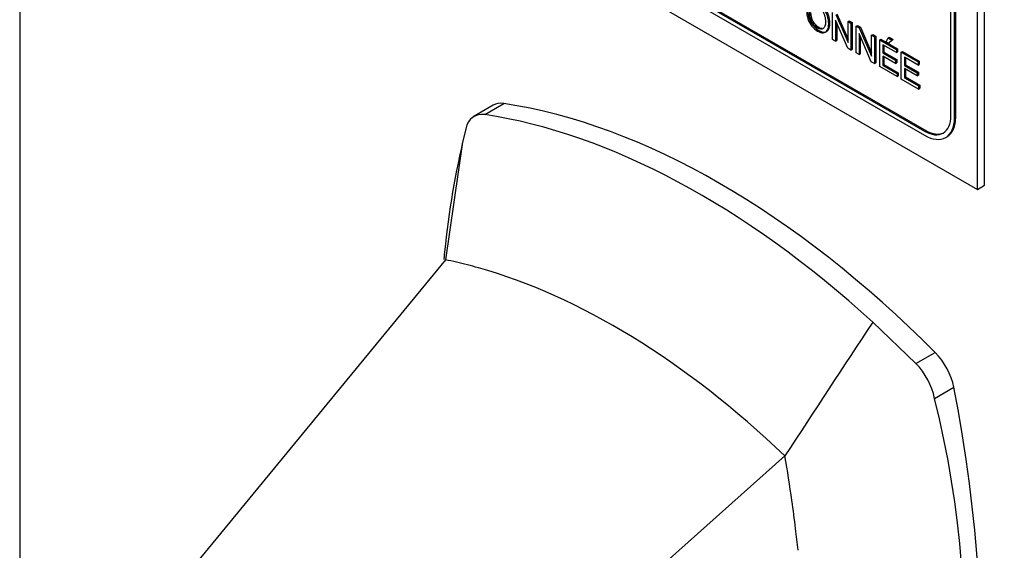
# Model space of a CAD drawing. Header units: inches. Extents: x 2 to 538, y -2 to 358.
# Tile 78 of 117: x 460.98 to 463.88, y 298.38 to 299.95. Entities that reach past the tile are written whole.
import ezdxf

# ---------------------------------------------------------------- set-up
doc = ezdxf.new("R2010")
doc.units = ezdxf.units.IN
doc.header["$MEASUREMENT"] = 0
for name, color, linetype in [('COM71141-3', 7, 'Continuous'), ('Default', 7, 'Continuous'), ('HAN13068', 7, 'Continuous'), ('LAB30004', 7, 'Continuous')]:
    doc.layers.add(name, color=color, linetype=linetype)

# ---------------------------------------------------------------- blocks, each defined once
blk = doc.blocks.new('SE6')
at = {"layer": 'COM71141-3', "color": 7, "linetype": 'Continuous'}
blk.add_line((460.9823, 330.1069), (460.9823, 269.0011), dxfattribs=at)
at = {"layer": 'HAN13068', "color": 7, "linetype": 'Continuous'}
for p, q in [((462.3776, 299.6955), (462.3189, 299.6616)), ((462.3528, 299.668), (462.4093, 299.7007)), ((462.2978, 299.629), (462.2877, 299.5868)), ((462.2877, 299.5868), (462.2372, 299.24)), ((462.2372, 299.24), (461.2313, 298.0166)), ((463.6238, 298.9342), (463.4964, 299.0563)), ((463.6238, 298.9342), (463.6804, 298.9668)), ((463.6788, 298.8317), (463.7354, 298.8644)), ((463.2374, 298.6625), (461.965, 297.5266))]:
    blk.add_line(p, q, dxfattribs=at)
for centre, radius, start, end in [((462.3449, 299.6208), 0.0478, 80.5716, 170.0937), ((463.4738, 298.7877), 0.2097, 12.1242, 44.3115), ((460.7776, 298.1086), 2.9899, 336.0649, 13.9955)]:
    blk.add_arc(centre, radius, start, end, dxfattribs=at)
for centre, major_axis, start_param, end_param in [((462.4401, 299.5872), (0.0625, -0.1083), 2.711356, 3.141593), ((463.0449, 297.3551), (-1.2923, 2.2383), 5.142626, 5.852948), ((462.9883, 297.3225), (-1.2923, 2.2383), 5.216072, 5.852948), ((464.849, 297.4118), (-1.8606, 3.2227), 0.554197, 0.680496), ((462.7373, 297.1775), (-1.1423, 1.9785), -0.49151, -0.47064), ((462.7373, 297.1775), (-1.1423, 1.9785), -0.533193, -0.49151), ((462.7373, 297.1775), (-1.1423, 1.9785), 5.183029, 5.749992), ((463.6497, 298.8889), (0.0625, -0.1083), 1.032882, 2.001033), ((461.1842, 299.593), (1.8606, -3.2227), 0.347274, 1.032882), ((460.8766, 299.4154), (1.7106, -2.9629), 0.961917, 1.005578), ((460.8766, 299.4154), (1.7106, -2.9629), 0.934083, 0.961917), ((460.8766, 299.4154), (1.7106, -2.9629), 0.9125, 0.934083)]:
    blk.add_ellipse(centre, major_axis=major_axis, ratio=0.57735, start_param=start_param, end_param=end_param, dxfattribs=at)
blk.add_open_spline([(463.4964, 299.0563), (463.4101, 298.925), (463.3237, 298.7938), (463.2374, 298.6625)], degree=3, dxfattribs=at)
at = {"layer": 'LAB30004', "color": 7, "linetype": 'Continuous'}
for p, q in [((463.8047, 299.4477), (463.8047, 301.2848)), ((463.8259, 299.4599), (463.8259, 301.2971)), ((463.7269, 299.6641), (463.7269, 301.1501)), ((463.7375, 299.6579), (463.7375, 301.144)), ((463.741, 299.66), (463.741, 301.146)), ((462.2137, 300.3662), (463.8047, 299.4477)), ((462.3622, 300.3622), (463.6491, 299.6192)), ((462.3622, 300.3499), (463.6491, 299.6069)), ((462.3657, 300.3642), (463.6526, 299.6212)), ((463.3782, 299.8896), (463.3782, 299.9686)), ((463.423, 299.8637), (463.3869, 299.9466)), ((463.3869, 299.9466), (463.3869, 299.8845)), ((463.3875, 299.9632), (463.4237, 299.8802)), ((463.391, 299.9653), (463.4237, 299.8903)), ((463.4237, 299.9423), (463.4272, 299.9444)), ((463.4237, 299.8802), (463.4237, 299.9423)), ((463.4237, 299.9423), (463.4323, 299.9373)), ((463.4272, 299.9444), (463.4358, 299.9394)), ((463.3904, 299.9385), (463.3904, 299.8866)), ((463.4323, 299.9373), (463.4358, 299.9394)), ((463.4323, 299.9373), (463.4323, 299.8583)), ((463.4358, 299.9394), (463.4358, 299.8603)), ((463.4474, 299.9286), (463.451, 299.9306)), ((463.4474, 299.8496), (463.4474, 299.9286)), ((463.4474, 299.9286), (463.4567, 299.9233)), ((463.451, 299.9306), (463.4602, 299.9253)), ((463.4567, 299.9233), (463.4602, 299.9253)), ((463.4567, 299.9233), (463.4929, 299.8402)), ((463.4602, 299.9253), (463.4929, 299.8504)), ((463.3869, 299.8845), (463.3782, 299.8896)), ((463.3869, 299.8845), (463.3904, 299.8866)), ((463.4922, 299.8237), (463.4561, 299.9067)), ((463.4561, 299.9067), (463.4561, 299.8446)), ((463.4596, 299.8986), (463.4596, 299.8466)), ((463.4929, 299.9024), (463.4964, 299.9044)), ((463.4929, 299.8402), (463.4929, 299.9024)), ((463.4929, 299.9024), (463.5015, 299.8974)), ((463.4964, 299.9044), (463.5051, 299.8994)), ((463.5015, 299.8974), (463.5051, 299.8994)), ((463.5015, 299.8974), (463.5015, 299.8183)), ((463.5051, 299.8994), (463.5051, 299.8204)), ((463.517, 299.8885), (463.5205, 299.8905)), ((463.517, 299.8094), (463.517, 299.8885)), ((463.517, 299.8885), (463.5663, 299.86)), ((463.5205, 299.8905), (463.5698, 299.862)), ((463.5356, 299.8825), (463.5417, 299.894)), ((463.5425, 299.8785), (463.5356, 299.8825)), ((463.5417, 299.894), (463.5452, 299.896)), ((463.5417, 299.894), (463.5528, 299.8876)), ((463.5528, 299.8876), (463.5425, 299.8785)), ((463.5452, 299.896), (463.5563, 299.8896)), ((463.5563, 299.8896), (463.546, 299.8805)), ((463.5528, 299.8876), (463.5563, 299.8896)), ((463.4323, 299.8583), (463.423, 299.8637)), ((463.4323, 299.8583), (463.4358, 299.8603)), ((463.5663, 299.8507), (463.526, 299.8739)), ((463.526, 299.8739), (463.526, 299.8497)), ((463.5295, 299.8719), (463.5295, 299.8517)), ((463.5425, 299.8785), (463.546, 299.8805)), ((463.5663, 299.86), (463.5698, 299.862)), ((463.5663, 299.86), (463.5663, 299.8507)), ((463.5663, 299.8507), (463.5698, 299.8527)), ((463.5698, 299.862), (463.5698, 299.8527)), ((463.5806, 299.8517), (463.5841, 299.8538)), ((463.5841, 299.8538), (463.6334, 299.8253)), ((463.4561, 299.8446), (463.4474, 299.8496)), ((463.4561, 299.8446), (463.4596, 299.8466)), ((463.5015, 299.8183), (463.4922, 299.8237)), ((463.526, 299.8497), (463.5295, 299.8517)), ((463.526, 299.8497), (463.5637, 299.8279)), ((463.5637, 299.8186), (463.526, 299.8404)), ((463.526, 299.8404), (463.526, 299.8135)), ((463.5295, 299.8517), (463.5673, 299.8299)), ((463.5295, 299.8384), (463.5295, 299.8155)), ((463.5637, 299.8279), (463.5673, 299.8299)), ((463.5637, 299.8279), (463.5637, 299.8186)), ((463.5673, 299.8299), (463.5673, 299.8207)), ((463.5806, 299.7727), (463.5806, 299.8517)), ((463.5806, 299.8517), (463.6299, 299.8233)), ((463.6299, 299.814), (463.5896, 299.8372)), ((463.5896, 299.8372), (463.5896, 299.8129)), ((463.5931, 299.8352), (463.5931, 299.815)), ((463.6299, 299.8233), (463.6334, 299.8253)), ((463.6334, 299.8253), (463.6334, 299.816)), ((463.5015, 299.8183), (463.5051, 299.8204)), ((463.5679, 299.78), (463.517, 299.8094)), ((463.526, 299.8135), (463.5295, 299.8155)), ((463.526, 299.8135), (463.5679, 299.7893)), ((463.5295, 299.8155), (463.5714, 299.7913)), ((463.5637, 299.8186), (463.5673, 299.8207)), ((463.5896, 299.8129), (463.5931, 299.815)), ((463.5896, 299.8129), (463.6273, 299.7911)), ((463.6273, 299.7819), (463.5896, 299.8037)), ((463.5896, 299.8037), (463.5896, 299.7768)), ((463.5931, 299.815), (463.6309, 299.7932)), ((463.5931, 299.8016), (463.5931, 299.7788)), ((463.6299, 299.8233), (463.6299, 299.814)), ((463.6299, 299.814), (463.6334, 299.816)), ((463.5679, 299.7893), (463.5714, 299.7913)), ((463.5679, 299.7893), (463.5679, 299.78)), ((463.5679, 299.78), (463.5714, 299.7821)), ((463.5714, 299.7913), (463.5714, 299.7821)), ((463.6315, 299.7433), (463.5806, 299.7727)), ((463.5896, 299.7768), (463.5931, 299.7788)), ((463.5896, 299.7768), (463.6315, 299.7526)), ((463.5931, 299.7788), (463.635, 299.7546)), ((463.6273, 299.7911), (463.6309, 299.7932)), ((463.6273, 299.7911), (463.6273, 299.7819)), ((463.6273, 299.7819), (463.6309, 299.7839)), ((463.6309, 299.7932), (463.6309, 299.7839)), ((463.6315, 299.7526), (463.635, 299.7546)), ((463.6315, 299.7526), (463.6315, 299.7433)), ((463.6315, 299.7433), (463.635, 299.7454)), ((463.635, 299.7546), (463.635, 299.7454)), ((463.7375, 299.6579), (463.741, 299.66)), ((463.6491, 299.6192), (463.6526, 299.6212)), ((463.7116, 299.6007), (463.7151, 299.6028)), ((463.8047, 299.4477), (463.8259, 299.4599))]:
    blk.add_line(p, q, dxfattribs=at)
for centre, major_axis, start_param, end_param in [((463.6491, 299.709), (-0.055, 0.0953), 2.356194, 3.926991), ((463.6491, 299.709), (-0.0625, 0.1083), 2.356194, 3.926991), ((463.6526, 299.711), (-0.0625, 0.1083), 3.141593, 3.926991), ((463.6526, 299.711), (-0.055, 0.0953), 2.356194, 3.109446)]:
    blk.add_ellipse(centre, major_axis=major_axis, ratio=0.57735, start_param=start_param, end_param=end_param, dxfattribs=at)
for points, knots in [([(463.3014, 299.9723), (463.3014, 299.9854), (463.3045, 299.9939), (463.3105, 299.9978), (463.3166, 300.0017), (463.3244, 300.0009), (463.3403, 299.9917), (463.346, 299.9867), (463.3561, 299.9739), (463.36, 299.9668), (463.3653, 299.9513), (463.3666, 299.9435), (463.3666, 299.9276), (463.3652, 299.9212), (463.3624, 299.9165), (463.3596, 299.9119), (463.3557, 299.9093), (463.3506, 299.9091), (463.3454, 299.9088), (463.3399, 299.9103), (463.3276, 299.9175), (463.3219, 299.9226), (463.3117, 299.9355), (463.3079, 299.9426), (463.3053, 299.9504), (463.3028, 299.958), (463.3014, 299.9654), (463.3014, 299.9723)], [0, 0, 0, 0, 0.133484, 0.133484, 0.133484, 0.260376, 0.260376, 0.343367, 0.343367, 0.426358, 0.426358, 0.509349, 0.509349, 0.594, 0.594, 0.594, 0.674476, 0.674476, 0.674476, 0.751468, 0.751468, 0.834975, 0.834975, 0.918481, 0.918481, 0.918481, 1, 1, 1, 1]), ([(463.3049, 299.9744), (463.3049, 299.9674), (463.3063, 299.9601), (463.3089, 299.9524), (463.3115, 299.9447), (463.3153, 299.9376), (463.3254, 299.9246), (463.3311, 299.9195), (463.3435, 299.9124), (463.349, 299.9108), (463.3541, 299.9111), (463.3592, 299.9114), (463.3631, 299.9139), (463.366, 299.9186), (463.3688, 299.9233), (463.3701, 299.9296), (463.3701, 299.9455), (463.3688, 299.9534), (463.3635, 299.9688), (463.3597, 299.9759), (463.3496, 299.9887), (463.3439, 299.9937), (463.328, 300.0029), (463.3201, 300.0038), (463.3141, 299.9999), (463.3115, 299.9982), (463.3095, 299.9958), (463.308, 299.9925)], [0, 0, 0, 0, 0.0815188, 0.0815188, 0.0815188, 0.1650255, 0.1650255, 0.2485322, 0.2485322, 0.3255242, 0.3255242, 0.3255242, 0.4059997, 0.4059997, 0.4059997, 0.4906506, 0.4906506, 0.5736416, 0.5736416, 0.6566327, 0.6566327, 0.7396237, 0.7396237, 0.8665158, 0.8665158, 0.8665158, 0.9223395, 0.9223395, 0.9223395, 0.9223395]), ([(463.3107, 299.9667), (463.3107, 299.9572), (463.3129, 299.9485), (463.3218, 299.9324), (463.3273, 299.9265), (463.334, 299.9227), (463.3407, 299.9188), (463.3463, 299.9183), (463.3507, 299.9213), (463.3551, 299.9243), (463.3573, 299.9308), (463.3573, 299.9473), (463.3564, 299.9535), (463.3526, 299.9652), (463.3499, 299.9705), (463.3427, 299.9799), (463.3386, 299.9836), (463.3341, 299.9862), (463.3277, 299.99), (463.3222, 299.9905), (463.3176, 299.9881), (463.313, 299.9857), (463.3107, 299.9785), (463.3107, 299.9667)], [0, 0, 0, 0, 0.1218, 0.1218, 0.2436, 0.2436, 0.2436, 0.358955, 0.358955, 0.358955, 0.49143, 0.49143, 0.57517, 0.57517, 0.65891, 0.65891, 0.742651, 0.742651, 0.742651, 0.85461, 0.85461, 0.85461, 1, 1, 1, 1]), ([(463.3459, 299.9216), (463.3433, 299.922), (463.3405, 299.923), (463.3375, 299.9248), (463.3309, 299.9285), (463.3253, 299.9345), (463.3165, 299.9505), (463.3143, 299.9592), (463.3143, 299.9688)], [0.7050617, 0.7050617, 0.7050617, 0.7050617, 0.7563998, 0.7563998, 0.7563998, 0.8781999, 0.8781999, 1, 1, 1, 1])]:
    blk.add_open_spline(points, degree=3, knots=knots, dxfattribs=at)

msp = doc.modelspace()

# ---------------------------------------------------------------- block references
at = {"layer": 'Default'}
msp.add_blockref('SE6', (0, 0), dxfattribs=at)

doc.saveas('drawing.dxf')
